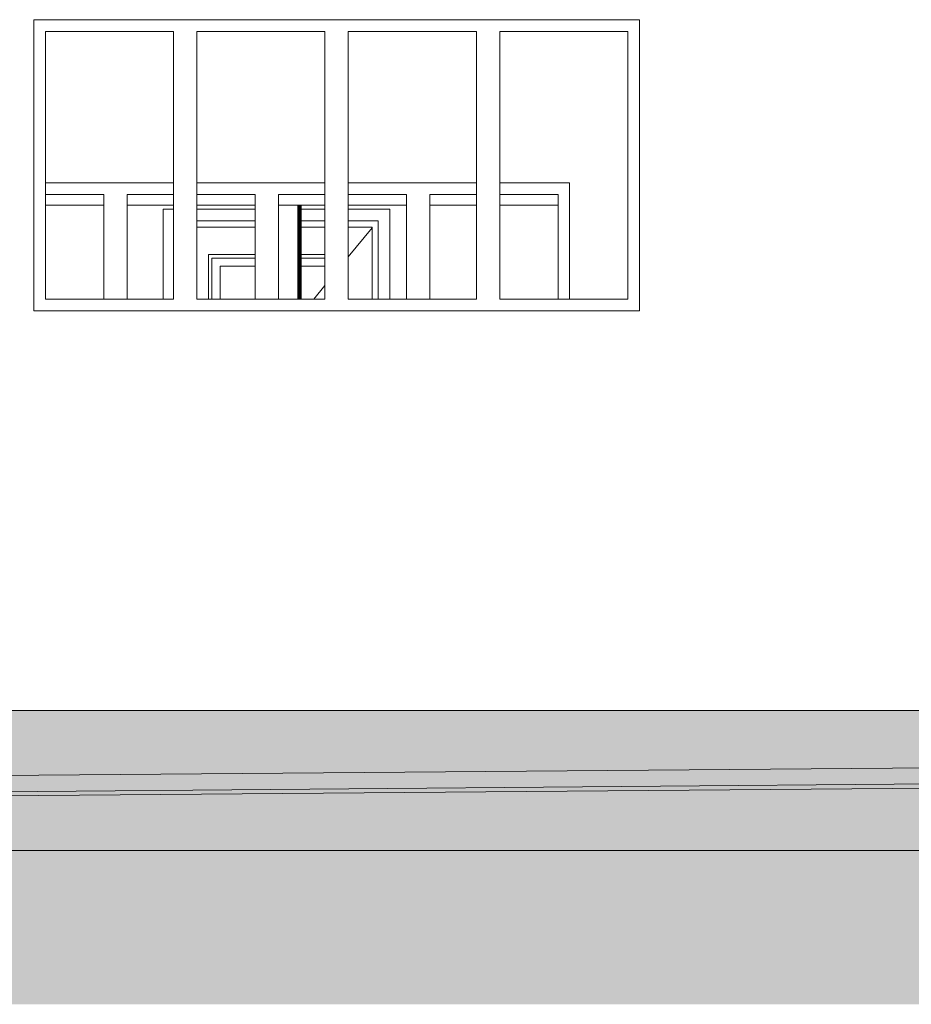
# Model space of a CAD drawing. Header units: millimetres. Extents: x 0 to 650, y -1 to 707.
# Tile 53 of 256: x 117 to 155, y 610 to 652. Entities that reach past the tile are written whole.
import ezdxf
from ezdxf.xclip import XClip

# ---------------------------------------------------------------- set-up
doc = ezdxf.new("R2010")
doc.units = ezdxf.units.MM
doc.header["$MEASUREMENT"] = 0
doc.header["$XCLIPFRAME"] = 0
doc.linetypes.add('Wipeout_Contour', pattern=[1000, 0, -1000])
for name, color, linetype in [('Cobertura.ARQ', 7, 'Continuous'), ('Desenho 2D - Geral', 7, 'Continuous'), ('Desenho 2D - Geral.2D', 7, 'Continuous'), ('Laje.ARQ', 7, 'Continuous'), ('Parede.ARQ', 7, 'Continuous'), ('Pilar.ARQ', 7, 'Continuous')]:
    doc.layers.add(name, color=color, linetype=linetype)

# ---------------------------------------------------------------- blocks, each defined once
blk = doc.blocks.new('Desenho_3_3', base_point=(252.309, 622.835))
at = {"color": 254, "linetype": 'Wipeout_Contour', "lineweight": 0, "ltscale": 2845.690956}
blk.add_wipeout([(499.756, 622.685), (94.543, 622.685), (94.543, 616.685), (499.756, 616.685)], dxfattribs=at).dxf.layer = 'Laje.ARQ'
at = {"color": 254, "linetype": 'Wipeout_Contour', "lineweight": 0, "ltscale": 2626.692194}
blk.add_wipeout([(117.696, 651.835), (117.196, 651.835), (117.196, 640.335), (117.696, 640.335)], dxfattribs=at).dxf.layer = 'Parede.ARQ'
at = {"color": 254, "linetype": 'Wipeout_Contour', "lineweight": 0, "ltscale": 2646.838877}
blk.add_wipeout([(142.696, 640.335), (143.196, 640.335), (143.196, 651.835), (142.696, 651.835)], dxfattribs=at).dxf.layer = 'Parede.ARQ'
at = {"layer": 'Desenho 2D - Geral', "linetype": 'Continuous', "lineweight": 0}
h = blk.add_hatch(dxfattribs=at)
h.set_pattern_fill('Terra_0003', color=83, style=0, pattern_type=2)
h.set_pattern_definition([(45, (252.3092, 622.835), (-2.757716, 2.757716), []), (45, (251.39, 623.754), (-5.51543, 5.51543), []), (45, (250.471, 624.673), (-5.51543, 5.51543), []), (135, (249.5515, 625.5926), (0.919239, 0.919239), [3.9, -3.9])])
h.paths.add_polyline_path([(501.596, 622.26), (94.543, 618.849), (94.543, 610.081), (501.596, 610.081)])
at = {"layer": 'Laje.ARQ', "linetype": 'Continuous', "lineweight": 0}
h = blk.add_hatch(dxfattribs=at)
h.set_pattern_fill('Concreto_Celular_0003', color=83, style=0, pattern_type=2)
h.set_pattern_definition([(0, (252.309, 622.835), (0, 7.79423), [0.4875, -4.0125]), (0, (254.559, 626.732), (0, 7.79423), [0.4875, -4.0125]), (60, (252.309, 622.835), (-6.75, 3.89711), [0.4875, -4.0125]), (60, (256.809, 622.835), (-6.75, 3.89711), [0.4875, -4.0125]), (120, (252.797, 622.835), (6.75, 3.89711), [0.4875, -4.0125]), (120, (257.297, 622.835), (6.75, 3.89711), [0.4875, -4.0125]), (0, (252.3092, 623.5849), (0, 1.5), [0, -1.5, 0, -2.25]), (45, (253.0592, 623.5849), (-1.06066, 1.06066), [0, -1.125, 0, -1.875])])
h.paths.add_polyline_path([(499.756, 622.685), (94.543, 622.685), (94.543, 616.685), (499.756, 616.685)])
at = {"layer": 'Desenho 2D - Geral', "color": 9, "linetype": 'Continuous', "lineweight": 0}
blk.add_line((94.543, 618.849), (501.596, 622.26), dxfattribs=at)
at = {"layer": 'Desenho 2D - Geral.2D', "color": 7, "linetype": 'Continuous', "lineweight": 0}
for p, q in [((94.543, 619.735), (504.066, 623.009)), ((94.543, 619.029), (504.066, 622.434))]:
    blk.add_line(p, q, dxfattribs=at)
at = {"layer": 'Laje.ARQ', "color": 7, "linetype": 'Continuous', "lineweight": 0}
for p, q in [((499.756, 622.685), (94.543, 622.685)), ((499.756, 616.685), (94.543, 616.685))]:
    blk.add_line(p, q, dxfattribs=at)
at = {"color": 254, "linetype": 'Wipeout_Contour', "lineweight": 0, "ltscale": 7974.370256}
blk.add_wipeout([(117.196, 652.335), (117.196, 651.835), (117.696, 651.835), (123.196, 651.835), (124.196, 651.835), (129.696, 651.835), (130.696, 651.835), (136.196, 651.835), (137.196, 651.835), (142.696, 651.835), (143.196, 651.835), (143.196, 652.335)], dxfattribs=at).dxf.layer = 'Parede.ARQ'
at = {"color": 254, "linetype": 'Wipeout_Contour', "lineweight": 0, "ltscale": 7844.984042}
blk.add_wipeout([(117.196, 639.835), (143.196, 639.835), (143.196, 640.335), (142.696, 640.335), (137.196, 640.335), (136.196, 640.335), (130.696, 640.335), (129.696, 640.335), (124.196, 640.335), (123.196, 640.335), (117.696, 640.335), (117.196, 640.335)], dxfattribs=at).dxf.layer = 'Parede.ARQ'
at = {"layer": 'Parede.ARQ', "color": 8, "linetype": 'Continuous', "lineweight": 0}
for p, q in [((117.196, 652.335), (143.196, 652.335)), ((117.196, 639.835), (117.196, 652.335)), ((143.196, 652.335), (143.196, 639.835)), ((143.196, 639.835), (117.196, 639.835))]:
    blk.add_line(p, q, dxfattribs=at)
at = {"color": 254, "linetype": 'Wipeout_Contour', "lineweight": 0, "ltscale": 2631.278993}
blk.add_wipeout([(124.196, 640.335), (124.196, 651.835), (123.196, 651.835), (123.196, 640.335)], dxfattribs=at).dxf.layer = 'Parede.ARQ'
at = {"color": 254, "linetype": 'Wipeout_Contour', "lineweight": 0, "ltscale": 2636.291883}
blk.add_wipeout([(130.696, 640.335), (130.696, 651.835), (129.696, 651.835), (129.696, 640.335)], dxfattribs=at).dxf.layer = 'Parede.ARQ'
at = {"color": 254, "linetype": 'Wipeout_Contour', "lineweight": 0, "ltscale": 2641.551199}
blk.add_wipeout([(137.196, 640.335), (137.196, 651.835), (136.196, 651.835), (136.196, 640.335)], dxfattribs=at).dxf.layer = 'Parede.ARQ'
at = {"color": 254, "linetype": 'Wipeout_Contour', "lineweight": 0, "ltscale": 2628.885675}
blk.add_wipeout([(117.696, 640.335), (123.196, 640.335), (123.196, 651.835), (117.696, 651.835)], dxfattribs=at).dxf.layer = 'Parede.ARQ'
at = {"color": 254, "linetype": 'Wipeout_Contour', "lineweight": 0, "ltscale": 2633.774639}
blk.add_wipeout([(124.196, 640.335), (129.696, 640.335), (129.696, 651.835), (124.196, 651.835)], dxfattribs=at).dxf.layer = 'Parede.ARQ'
at = {"color": 254, "linetype": 'Wipeout_Contour', "lineweight": 0, "ltscale": 2638.910739}
blk.add_wipeout([(130.696, 640.335), (136.196, 640.335), (136.196, 651.835), (130.696, 651.835)], dxfattribs=at).dxf.layer = 'Parede.ARQ'
at = {"color": 254, "linetype": 'Wipeout_Contour', "lineweight": 0, "ltscale": 2644.292535}
blk.add_wipeout([(137.196, 640.335), (142.696, 640.335), (142.696, 651.835), (137.196, 651.835)], dxfattribs=at).dxf.layer = 'Parede.ARQ'
at = {"layer": 'Cobertura.ARQ', "color": 7, "linetype": 'Continuous', "lineweight": 0}
for p, q in [((117.696, 644.374), (120.2, 644.374)), ((121.2, 644.374), (123.196, 644.374)), ((124.196, 644.374), (126.7, 644.374)), ((127.7, 644.374), (129.696, 644.374)), ((130.696, 644.374), (133.2, 644.374)), ((134.2, 644.374), (136.196, 644.374)), ((137.196, 644.374), (139.7, 644.374))]:
    blk.add_line(p, q, dxfattribs=at)
at = {"layer": 'Parede.ARQ', "color": 7, "linetype": 'Continuous', "lineweight": 0}
for p, q in [((117.696, 640.335), (117.696, 651.835)), ((117.696, 651.835), (123.196, 651.835)), ((123.196, 651.835), (123.196, 640.335)), ((124.196, 640.335), (124.196, 651.835)), ((124.196, 651.835), (129.696, 651.835)), ((129.696, 651.835), (129.696, 640.335)), ((130.696, 640.335), (130.696, 651.835)), ((130.696, 651.835), (136.196, 651.835)), ((136.196, 651.835), (136.196, 640.335)), ((137.196, 640.335), (137.196, 651.835)), ((137.196, 651.835), (142.696, 651.835)), ((142.696, 651.835), (142.696, 640.335)), ((117.696, 645.335), (123.196, 645.335)), ((124.196, 645.335), (129.696, 645.335)), ((130.696, 645.335), (136.196, 645.335)), ((137.196, 645.335), (140.2, 645.335)), ((140.2, 645.335), (140.2, 644.835)), ((120.2, 644.835), (117.696, 644.835)), ((120.2, 640.335), (120.2, 644.835)), ((121.2, 644.835), (121.2, 640.335)), ((123.196, 644.835), (121.2, 644.835)), ((126.7, 644.835), (124.196, 644.835)), ((126.7, 640.335), (126.7, 644.835)), ((127.7, 644.835), (127.7, 640.335)), ((129.696, 644.835), (127.7, 644.835)), ((133.2, 644.835), (130.696, 644.835)), ((133.2, 640.335), (133.2, 644.835)), ((134.2, 644.835), (134.2, 640.335)), ((136.196, 644.835), (134.2, 644.835)), ((139.7, 644.835), (137.196, 644.835)), ((139.7, 640.335), (139.7, 644.835)), ((140.2, 644.835), (140.2, 640.335)), ((122.747, 644.205), (122.747, 640.335)), ((123.196, 644.205), (122.747, 644.205)), ((126.7, 644.205), (124.196, 644.205)), ((129.696, 644.205), (128.681, 644.205)), ((132.487, 644.205), (130.696, 644.205)), ((132.487, 640.335), (132.487, 644.205)), ((124.196, 643.705), (126.7, 643.705)), ((128.681, 643.705), (129.696, 643.705)), ((130.696, 643.705), (131.987, 643.705)), ((131.987, 643.705), (131.987, 640.335)), ((124.196, 643.435), (126.7, 643.435)), ((128.681, 643.435), (129.696, 643.435)), ((130.696, 643.435), (131.717, 643.435)), ((131.717, 643.408), (130.696, 642.154)), ((131.717, 643.435), (131.717, 640.335)), ((124.697, 640.335), (124.697, 642.255)), ((124.697, 642.255), (126.7, 642.255)), ((128.681, 642.255), (129.696, 642.255)), ((126.7, 642.105), (124.847, 642.105)), ((124.847, 642.105), (124.847, 640.335)), ((129.696, 642.105), (128.681, 642.105)), ((126.7, 641.755), (125.197, 641.755)), ((125.197, 641.755), (125.197, 640.335)), ((129.696, 641.755), (128.681, 641.755)), ((129.696, 640.927), (129.213, 640.335)), ((123.196, 640.335), (117.696, 640.335)), ((129.696, 640.335), (124.196, 640.335)), ((136.196, 640.335), (130.696, 640.335)), ((142.696, 640.335), (137.196, 640.335))]:
    blk.add_line(p, q, dxfattribs=at)
at = {"layer": 'Pilar.ARQ', "color": 8, "linetype": 'Continuous', "lineweight": 0}
for p, q in [((128.537, 640.335), (128.537, 644.374)), ((128.576, 640.335), (128.576, 644.374)), ((128.616, 640.335), (128.616, 644.374)), ((128.656, 640.335), (128.656, 644.374)), ((128.681, 640.335), (128.681, 644.374))]:
    blk.add_line(p, q, dxfattribs=at)

msp = doc.modelspace()

# ---------------------------------------------------------------- block references
at = {"color": 7, "linetype": 'Continuous', "lineweight": 0}
ref = msp.add_blockref('Desenho_3_3', (252.309, 622.835), dxfattribs=at)
XClip(ref).set_block_clipping_path([(94.5429147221, 610.0813537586), (504.066260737, 688.4753035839)])

doc.saveas('drawing.dxf')
